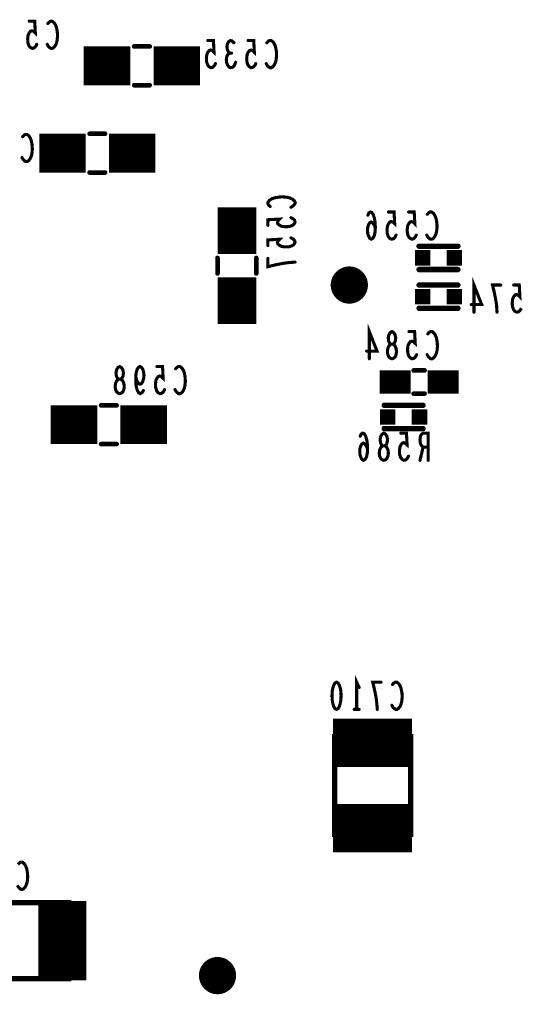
# Model space of a CAD drawing. Extents: x 0 to 8.86, y -3.29 to 6.3.
# Tile 12 of 129: x 2.31 to 2.95, y 3.45 to 4.72. Entities that reach past the tile are written whole.
import ezdxf

# ---------------------------------------------------------------- set-up
doc = ezdxf.new("R2010")
doc.units = 0
doc.layers.get('0').update_dxf_attribs({"color": 3, "linetype": 'CONTINUOUS'})

# ---------------------------------------------------------------- blocks, each defined once
blk = doc.blocks.new('PAD_S1')
at = {"const_width": 1}
blk.add_lwpolyline([(-0.5, 0), (0.5, 0)], dxfattribs=at)
blk = doc.blocks.new('PAD_R1')
at = {"const_width": 0.5}
blk.add_lwpolyline([(0.25, 0, 1), (-0.25, 0, 1)], format="xyb", close=True, dxfattribs=at)

msp = doc.modelspace()

# ---------------------------------------------------------------- linework, layer by layer
for points, const_width in [([(2.33187, 4.69025), (2.33027, 4.68733), (2.3284, 4.68558), (2.326, 4.685), (2.3236, 4.68617), (2.32173, 4.6885), (2.3204, 4.69258), (2.32013, 4.69725), (2.32067, 4.70192), (2.322, 4.70483), (2.32387, 4.70717), (2.32573, 4.70775), (2.3276, 4.70717), (2.33, 4.70483), (2.3292, 4.72), (2.322, 4.72)], 0.004), ([(2.34613, 4.71708), (2.34773, 4.71883), (2.3496, 4.72), (2.35173, 4.72), (2.35413, 4.71825), (2.356, 4.71533), (2.35733, 4.71183), (2.3584, 4.706), (2.35867, 4.70075), (2.35813, 4.6955), (2.35733, 4.692), (2.35573, 4.6885), (2.35387, 4.68617), (2.352, 4.685), (2.35013, 4.685), (2.34827, 4.68617), (2.34667, 4.68792), (2.34533, 4.69025)], 0.004), ([(2.56237, 4.66538), (2.56077, 4.66246), (2.5589, 4.66071), (2.5565, 4.66013), (2.5541, 4.6613), (2.55223, 4.66363), (2.5509, 4.66771), (2.55063, 4.67238), (2.55117, 4.67705), (2.5525, 4.67996), (2.55437, 4.6823), (2.55623, 4.68288), (2.5581, 4.6823), (2.5605, 4.67996), (2.5597, 4.69513), (2.5525, 4.69513)], 0.004), ([(2.58063, 4.6788), (2.57903, 4.68055), (2.5777, 4.68346), (2.57717, 4.68696), (2.5777, 4.69046), (2.57903, 4.69338), (2.58143, 4.69513), (2.58383, 4.69455), (2.58623, 4.69221)], 0.004), ([(2.61437, 4.66538), (2.61277, 4.66246), (2.6109, 4.66071), (2.6085, 4.66013), (2.6061, 4.6613), (2.60423, 4.66363), (2.6029, 4.66771), (2.60263, 4.67238), (2.60317, 4.67705), (2.6045, 4.67996), (2.60637, 4.6823), (2.60823, 4.68288), (2.6101, 4.6823), (2.6125, 4.67996), (2.6117, 4.69513), (2.6045, 4.69513)], 0.004), ([(2.62863, 4.69221), (2.63023, 4.69396), (2.6321, 4.69513), (2.63423, 4.69513), (2.63663, 4.69338), (2.6385, 4.69046), (2.63983, 4.68696), (2.6409, 4.68113), (2.64117, 4.67588), (2.64063, 4.67063), (2.63983, 4.66713), (2.63823, 4.66363), (2.63637, 4.6613), (2.6345, 4.66013), (2.63263, 4.66013), (2.63077, 4.6613), (2.62917, 4.66305), (2.62783, 4.66538)], 0.004), ([(2.3925, 4.6625), (2.4525, 4.6625)], 0.05), ([(2.4575, 4.6875), (2.4775, 4.6875)], 0.006), ([(2.4575, 4.6875), (2.4775, 4.6875)], 0.006), ([(2.4825, 4.6625), (2.5425, 4.6625)], 0.05), ([(2.58837, 4.66713), (2.58677, 4.66305), (2.58463, 4.66071), (2.58223, 4.66013), (2.5801, 4.66071), (2.57797, 4.66363), (2.57663, 4.66713), (2.57637, 4.67063), (2.5769, 4.67471), (2.57877, 4.67763), (2.58063, 4.6788), (2.58303, 4.6788)], 0.004), ([(2.4575, 4.6375), (2.4775, 4.6375)], 0.006), ([(2.4575, 4.6375), (2.4775, 4.6375)], 0.006), ([(2.335, 4.55), (2.395, 4.55)], 0.05), ([(2.31363, 4.57121), (2.31523, 4.57296), (2.3171, 4.57413), (2.31923, 4.57413), (2.32163, 4.57238), (2.3235, 4.56946), (2.32483, 4.56596), (2.3259, 4.56013), (2.32617, 4.55488), (2.32563, 4.54963), (2.32483, 4.54613), (2.32323, 4.54263), (2.32137, 4.5403), (2.3195, 4.53913), (2.31763, 4.53913), (2.31577, 4.5403), (2.31417, 4.54205), (2.31283, 4.54438)], 0.004), ([(2.4, 4.575), (2.42, 4.575)], 0.006), ([(2.4, 4.575), (2.42, 4.575)], 0.006), ([(2.425, 4.55), (2.485, 4.55)], 0.05), ([(2.4, 4.525), (2.42, 4.525)], 0.006), ([(2.4, 4.525), (2.42, 4.525)], 0.006), ([(2.59, 4.42), (2.59, 4.48)], 0.05), ([(2.63292, 4.48113), (2.63117, 4.48273), (2.63, 4.4846), (2.63, 4.48673), (2.63175, 4.48913), (2.63467, 4.491), (2.63817, 4.49233), (2.644, 4.4934), (2.64925, 4.49367), (2.6545, 4.49313), (2.658, 4.49233), (2.6615, 4.49073), (2.66383, 4.48887), (2.665, 4.487), (2.665, 4.48513), (2.66383, 4.48327), (2.66208, 4.48167), (2.65975, 4.48033)], 0.004), ([(2.65975, 4.46687), (2.66267, 4.46527), (2.66442, 4.4634), (2.665, 4.461), (2.66383, 4.4586), (2.6615, 4.45673), (2.65742, 4.4554), (2.65275, 4.45513), (2.64808, 4.45567), (2.64517, 4.457), (2.64283, 4.45887), (2.64225, 4.46073), (2.64283, 4.4626), (2.64517, 4.465), (2.63, 4.4642), (2.63, 4.457)], 0.004), ([(2.76857, 4.45371), (2.7667, 4.4578), (2.7651, 4.46013), (2.76297, 4.4613), (2.7611, 4.46013), (2.75977, 4.4578), (2.7587, 4.4543), (2.75843, 4.45021), (2.7587, 4.44671), (2.75977, 4.44321), (2.76137, 4.4403), (2.76323, 4.43913), (2.76537, 4.4403), (2.76723, 4.4438), (2.7683, 4.44905), (2.76857, 4.45488), (2.76803, 4.46246), (2.76723, 4.46655), (2.7659, 4.47063), (2.76403, 4.47355), (2.76217, 4.47413), (2.7603, 4.47296), (2.75897, 4.47005)], 0.004), ([(2.79537, 4.44438), (2.79377, 4.44146), (2.7919, 4.43971), (2.7895, 4.43913), (2.7871, 4.4403), (2.78523, 4.44263), (2.7839, 4.44671), (2.78363, 4.45138), (2.78417, 4.45605), (2.7855, 4.45896), (2.78737, 4.4613), (2.78923, 4.46188), (2.7911, 4.4613), (2.7935, 4.45896), (2.7927, 4.47413), (2.7855, 4.47413)], 0.004), ([(2.82137, 4.44438), (2.81977, 4.44146), (2.8179, 4.43971), (2.8155, 4.43913), (2.8131, 4.4403), (2.81123, 4.44263), (2.8099, 4.44671), (2.80963, 4.45138), (2.81017, 4.45605), (2.8115, 4.45896), (2.81337, 4.4613), (2.81523, 4.46188), (2.8171, 4.4613), (2.8195, 4.45896), (2.8187, 4.47413), (2.8115, 4.47413)], 0.004), ([(2.83563, 4.47121), (2.83723, 4.47296), (2.8391, 4.47413), (2.84123, 4.47413), (2.84363, 4.47238), (2.8455, 4.46946), (2.84683, 4.46596), (2.8479, 4.46013), (2.84817, 4.45488), (2.84763, 4.44963), (2.84683, 4.44613), (2.84523, 4.44263), (2.84337, 4.4403), (2.8415, 4.43913), (2.83963, 4.43913), (2.83777, 4.4403), (2.83617, 4.44205), (2.83483, 4.44438)], 0.004), ([(2.65975, 4.44087), (2.66267, 4.43927), (2.66442, 4.4374), (2.665, 4.435), (2.66383, 4.4326), (2.6615, 4.43073), (2.65742, 4.4294), (2.65275, 4.42913), (2.64808, 4.42967), (2.64517, 4.431), (2.64283, 4.43287), (2.64225, 4.43473), (2.64283, 4.4366), (2.64517, 4.439), (2.63, 4.4382), (2.63, 4.431)], 0.004), ([(2.875, 4.43), (2.825, 4.43)], 0.007), ([(2.875, 4.43), (2.825, 4.43)], 0.007), ([(2.565, 4.395), (2.565, 4.415)], 0.006), ([(2.565, 4.395), (2.565, 4.415)], 0.006), ([(2.615, 4.395), (2.615, 4.415)], 0.006), ([(2.615, 4.395), (2.615, 4.415)], 0.006), ([(2.665, 4.40953), (2.65742, 4.409), (2.651, 4.4082), (2.64517, 4.40713), (2.63875, 4.4058), (2.63, 4.40367), (2.63, 4.41433)], 0.004), ([(2.59, 4.33), (2.59, 4.39)], 0.05), ([(2.875, 4.4), (2.825, 4.4)], 0.007), ([(2.875, 4.4), (2.825, 4.4)], 0.007), ([(2.875, 4.38), (2.825, 4.38)], 0.007), ([(2.875, 4.38), (2.825, 4.38)], 0.007), ([(2.8958, 4.345), (2.8958, 4.38), (2.90567, 4.35492), (2.89233, 4.35492)], 0.004), ([(2.92553, 4.345), (2.925, 4.35258), (2.9242, 4.359), (2.92313, 4.36483), (2.9218, 4.37125), (2.91967, 4.38), (2.93033, 4.38)], 0.004), ([(2.95687, 4.35025), (2.95527, 4.34733), (2.9534, 4.34558), (2.951, 4.345), (2.9486, 4.34617), (2.94673, 4.3485), (2.9454, 4.35258), (2.94513, 4.35725), (2.94567, 4.36192), (2.947, 4.36483), (2.94887, 4.36717), (2.95073, 4.36775), (2.9526, 4.36717), (2.955, 4.36483), (2.9542, 4.38), (2.947, 4.38)], 0.004), ([(2.875, 4.35), (2.825, 4.35)], 0.007), ([(2.875, 4.35), (2.825, 4.35)], 0.007), ([(2.7608, 4.285), (2.7608, 4.32), (2.77067, 4.29492), (2.75733, 4.29492)], 0.004), ([(2.82187, 4.29025), (2.82027, 4.28733), (2.8184, 4.28558), (2.816, 4.285), (2.8136, 4.28617), (2.81173, 4.2885), (2.8104, 4.29258), (2.81013, 4.29725), (2.81067, 4.30192), (2.812, 4.30483), (2.81387, 4.30717), (2.81573, 4.30775), (2.8176, 4.30717), (2.82, 4.30483), (2.8192, 4.32), (2.812, 4.32)], 0.004), ([(2.83613, 4.31708), (2.83773, 4.31883), (2.8396, 4.32), (2.84173, 4.32), (2.84413, 4.31825), (2.846, 4.31533), (2.84733, 4.31183), (2.8484, 4.306), (2.84867, 4.30075), (2.84813, 4.2955), (2.84733, 4.292), (2.84573, 4.2885), (2.84387, 4.28617), (2.842, 4.285), (2.84013, 4.285), (2.83827, 4.28617), (2.83667, 4.28792), (2.83533, 4.29025)], 0.004), ([(2.46938, 4.24408), (2.46752, 4.24117), (2.46538, 4.24), (2.46325, 4.24117), (2.46138, 4.24467), (2.46005, 4.24992), (2.45952, 4.25517), (2.45952, 4.26158), (2.46005, 4.26683), (2.46138, 4.2715), (2.46298, 4.27383), (2.46485, 4.275), (2.46698, 4.27383), (2.46858, 4.2715), (2.46965, 4.268), (2.47018, 4.26333), (2.46965, 4.25925), (2.46832, 4.25517), (2.46672, 4.25283), (2.46485, 4.25225), (2.46272, 4.25342), (2.46112, 4.25633), (2.45952, 4.26158)], 0.004), ([(2.49672, 4.24525), (2.49512, 4.24233), (2.49325, 4.24058), (2.49085, 4.24), (2.48845, 4.24117), (2.48658, 4.2435), (2.48525, 4.24758), (2.48498, 4.25225), (2.48552, 4.25692), (2.48685, 4.25983), (2.48872, 4.26217), (2.49058, 4.26275), (2.49245, 4.26217), (2.49485, 4.25983), (2.49405, 4.275), (2.48685, 4.275)], 0.004), ([(2.51098, 4.27208), (2.51258, 4.27383), (2.51445, 4.275), (2.51658, 4.275), (2.51898, 4.27325), (2.52085, 4.27033), (2.52218, 4.26683), (2.52325, 4.261), (2.52352, 4.25575), (2.52298, 4.2505), (2.52218, 4.247), (2.52058, 4.2435), (2.51872, 4.24117), (2.51685, 4.24), (2.51498, 4.24), (2.51312, 4.24117), (2.51152, 4.24292), (2.51018, 4.24525)], 0.004), ([(2.774, 4.255), (2.814, 4.255)], 0.03), ([(2.832, 4.27), (2.818, 4.27)], 0.006), ([(2.832, 4.27), (2.818, 4.27)], 0.006), ([(2.836, 4.255), (2.876, 4.255)], 0.03), ([(2.832, 4.24), (2.818, 4.24)], 0.006), ([(2.832, 4.24), (2.818, 4.24)], 0.006), ([(2.43485, 4.225), (2.41485, 4.225)], 0.006), ([(2.43485, 4.225), (2.41485, 4.225)], 0.006), ([(2.83, 4.225), (2.78, 4.225)], 0.007), ([(2.83, 4.225), (2.78, 4.225)], 0.007), ([(2.34985, 4.2), (2.40985, 4.2)], 0.05), ([(2.43985, 4.2), (2.49985, 4.2)], 0.05), ([(2.75857, 4.16871), (2.7567, 4.1728), (2.7551, 4.17513), (2.75297, 4.1763), (2.7511, 4.17513), (2.74977, 4.1728), (2.7487, 4.1693), (2.74843, 4.16521), (2.7487, 4.16171), (2.74977, 4.15821), (2.75137, 4.1553), (2.75323, 4.15413), (2.75537, 4.1553), (2.75723, 4.1588), (2.7583, 4.16405), (2.75857, 4.16988), (2.75803, 4.17746), (2.75723, 4.18155), (2.7559, 4.18563), (2.75403, 4.18855), (2.75217, 4.18913), (2.7503, 4.18796), (2.74897, 4.18505)], 0.004), ([(2.83, 4.195), (2.78, 4.195)], 0.007), ([(2.83, 4.195), (2.78, 4.195)], 0.007), ([(2.81137, 4.15938), (2.80977, 4.15646), (2.8079, 4.15471), (2.8055, 4.15413), (2.8031, 4.1553), (2.80123, 4.15763), (2.7999, 4.16171), (2.79963, 4.16638), (2.80017, 4.17105), (2.8015, 4.17396), (2.80337, 4.1763), (2.80523, 4.17688), (2.8071, 4.1763), (2.8095, 4.17396), (2.8087, 4.18913), (2.8015, 4.18913)], 0.004), ([(2.83683, 4.15413), (2.83683, 4.18913), (2.83017, 4.18913), (2.82803, 4.18738), (2.8267, 4.18505), (2.82617, 4.18038), (2.8267, 4.17571), (2.8283, 4.1728), (2.83017, 4.17105), (2.83683, 4.17105)], 0.004), ([(2.43485, 4.175), (2.41485, 4.175)], 0.006), ([(2.43485, 4.175), (2.41485, 4.175)], 0.006), ([(2.83017, 4.17105), (2.82617, 4.15413)], 0.004), ([(2.7445, 3.83313), (2.7445, 3.86813), (2.7477, 3.86113)], 0.004), ([(2.77103, 3.83313), (2.7705, 3.84071), (2.7697, 3.84713), (2.76863, 3.85296), (2.7673, 3.85938), (2.76517, 3.86813), (2.77583, 3.86813)], 0.004), ([(2.79063, 3.86521), (2.79223, 3.86696), (2.7941, 3.86813), (2.79623, 3.86813), (2.79863, 3.86638), (2.8005, 3.86346), (2.80183, 3.85996), (2.8029, 3.85413), (2.80317, 3.84888), (2.80263, 3.84363), (2.80183, 3.84013), (2.80023, 3.83663), (2.79837, 3.8343), (2.7965, 3.83313), (2.79463, 3.83313), (2.79277, 3.8343), (2.79117, 3.83605), (2.78983, 3.83838)], 0.004), ([(2.7477, 3.83313), (2.7413, 3.83313)], 0.004), ([(2.714, 3.79), (2.816, 3.79)], 0.062), ([(2.714, 3.68), (2.816, 3.68)], 0.062), ([(2.30763, 3.63321), (2.30923, 3.63496), (2.3111, 3.63613), (2.31323, 3.63613), (2.31563, 3.63438), (2.3175, 3.63146), (2.31883, 3.62796), (2.3199, 3.62213), (2.32017, 3.61688), (2.31963, 3.61163), (2.31883, 3.60813), (2.31723, 3.60463), (2.31537, 3.6023), (2.3135, 3.60113), (2.31163, 3.60113), (2.30977, 3.6023), (2.30817, 3.60405), (2.30683, 3.60638)], 0.004), ([(2.365, 3.484), (2.365, 3.586)], 0.062)]:
    msp.add_lwpolyline(points, dxfattribs=dict(const_width=const_width))
for points, const_width in [([(2.79, 4.285), (2.78813, 4.28558), (2.786, 4.28733), (2.78467, 4.29025), (2.78413, 4.29433), (2.78467, 4.29842), (2.78627, 4.30192), (2.78867, 4.30367), (2.79133, 4.30367), (2.79293, 4.30483), (2.79427, 4.30775), (2.7948, 4.31183), (2.794, 4.31592), (2.79213, 4.31883), (2.79, 4.32), (2.78787, 4.31883), (2.786, 4.31592), (2.7852, 4.31183), (2.78573, 4.30775), (2.78707, 4.30483), (2.78867, 4.30367), (2.79133, 4.30367), (2.79373, 4.30192), (2.79533, 4.29842), (2.79587, 4.29433), (2.79533, 4.29025), (2.794, 4.28733), (2.79187, 4.28558)], 0.004), ([(2.43885, 4.24), (2.43698, 4.24058), (2.43485, 4.24233), (2.43352, 4.24525), (2.43298, 4.24933), (2.43352, 4.25342), (2.43512, 4.25692), (2.43752, 4.25867), (2.44018, 4.25867), (2.44178, 4.25983), (2.44312, 4.26275), (2.44365, 4.26683), (2.44285, 4.27092), (2.44098, 4.27383), (2.43885, 4.275), (2.43672, 4.27383), (2.43485, 4.27092), (2.43405, 4.26683), (2.43458, 4.26275), (2.43592, 4.25983), (2.43752, 4.25867), (2.44018, 4.25867), (2.44258, 4.25692), (2.44418, 4.25342), (2.44472, 4.24933), (2.44418, 4.24525), (2.44285, 4.24233), (2.44072, 4.24058)], 0.004), ([(2.7795, 4.15413), (2.77763, 4.15471), (2.7755, 4.15646), (2.77417, 4.15938), (2.77363, 4.16346), (2.77417, 4.16755), (2.77577, 4.17105), (2.77817, 4.1728), (2.78083, 4.1728), (2.78243, 4.17396), (2.78377, 4.17688), (2.7843, 4.18096), (2.7835, 4.18505), (2.78163, 4.18796), (2.7795, 4.18913), (2.77737, 4.18796), (2.7755, 4.18505), (2.7747, 4.18096), (2.77523, 4.17688), (2.77657, 4.17396), (2.77817, 4.1728), (2.78083, 4.1728), (2.78323, 4.17105), (2.78483, 4.16755), (2.78537, 4.16346), (2.78483, 4.15938), (2.7835, 4.15646), (2.78137, 4.15471)], 0.004), ([(2.7185, 3.86813), (2.72063, 3.86696), (2.72223, 3.86405), (2.7233, 3.86055), (2.7241, 3.85588), (2.72437, 3.85063), (2.7241, 3.84538), (2.7233, 3.84071), (2.72223, 3.83721), (2.72063, 3.8343), (2.7185, 3.83313), (2.71637, 3.8343), (2.71477, 3.83721), (2.7137, 3.84071), (2.7129, 3.84538), (2.71263, 3.85063), (2.7129, 3.85588), (2.7137, 3.86055), (2.71477, 3.86405), (2.71637, 3.86696)], 0.004), ([(2.716, 3.672), (2.716, 3.798), (2.814, 3.798), (2.814, 3.672), (2.716, 3.672), (2.716, 3.798), (2.814, 3.798), (2.814, 3.672)], 0.007), ([(2.247, 3.584), (2.373, 3.584), (2.373, 3.486), (2.247, 3.486), (2.247, 3.584), (2.373, 3.584), (2.373, 3.486), (2.247, 3.486)], 0.007)]:
    msp.add_lwpolyline(points, close=True, dxfattribs=dict(const_width=const_width))

# ---------------------------------------------------------------- block references
for name, p, xscale, yscale in [('PAD_R1', (2.322, 4.72), 0.004, 0.004), ('PAD_R1', (2.34613, 4.71708), 0.004, 0.004), ('PAD_R1', (2.5525, 4.69513), 0.004, 0.004), ('PAD_R1', (2.6045, 4.69513), 0.004, 0.004), ('PAD_R1', (2.33187, 4.69025), 0.004, 0.004), ('PAD_R1', (2.34533, 4.69025), 0.004, 0.004), ('PAD_R1', (2.4575, 4.6875), 0.006, 0.006), ('PAD_R1', (2.4575, 4.6875), 0.006, 0.006), ('PAD_R1', (2.4775, 4.6875), 0.006, 0.006), ('PAD_R1', (2.4775, 4.6875), 0.006, 0.006), ('PAD_R1', (2.58623, 4.69221), 0.004, 0.004), ('PAD_R1', (2.62863, 4.69221), 0.004, 0.004), ('PAD_R1', (2.58063, 4.6788), 0.004, 0.004), ('PAD_R1', (2.58303, 4.6788), 0.004, 0.004), ('PAD_R1', (2.56237, 4.66538), 0.004, 0.004), ('PAD_R1', (2.58837, 4.66713), 0.004, 0.004), ('PAD_R1', (2.61437, 4.66538), 0.004, 0.004), ('PAD_R1', (2.62783, 4.66538), 0.004, 0.004), ('PAD_R1', (2.4575, 4.6375), 0.006, 0.006), ('PAD_R1', (2.4575, 4.6375), 0.006, 0.006), ('PAD_R1', (2.4775, 4.6375), 0.006, 0.006), ('PAD_R1', (2.4775, 4.6375), 0.006, 0.006), ('PAD_R1', (2.31363, 4.57121), 0.004, 0.004), ('PAD_R1', (2.4, 4.575), 0.006, 0.006), ('PAD_R1', (2.4, 4.575), 0.006, 0.006), ('PAD_R1', (2.42, 4.575), 0.006, 0.006), ('PAD_R1', (2.42, 4.575), 0.006, 0.006), ('PAD_R1', (2.31283, 4.54438), 0.004, 0.004), ('PAD_R1', (2.4, 4.525), 0.006, 0.006), ('PAD_R1', (2.4, 4.525), 0.006, 0.006), ('PAD_R1', (2.42, 4.525), 0.006, 0.006), ('PAD_R1', (2.42, 4.525), 0.006, 0.006), ('PAD_R1', (2.63292, 4.48113), 0.004, 0.004), ('PAD_R1', (2.65975, 4.48033), 0.004, 0.004), ('PAD_R1', (2.65975, 4.46687), 0.004, 0.004), ('PAD_R1', (2.75897, 4.47005), 0.004, 0.004), ('PAD_R1', (2.7855, 4.47413), 0.004, 0.004), ('PAD_R1', (2.8115, 4.47413), 0.004, 0.004), ('PAD_R1', (2.83563, 4.47121), 0.004, 0.004), ('PAD_R1', (2.63, 4.457), 0.004, 0.004), ('PAD_R1', (2.76857, 4.45371), 0.004, 0.004), ('PAD_R1', (2.65975, 4.44087), 0.004, 0.004), ('PAD_R1', (2.79537, 4.44438), 0.004, 0.004), ('PAD_R1', (2.82137, 4.44438), 0.004, 0.004), ('PAD_R1', (2.83483, 4.44438), 0.004, 0.004), ('PAD_R1', (2.63, 4.431), 0.004, 0.004), ('PAD_R1', (2.825, 4.43), 0.007, 0.007), ('PAD_R1', (2.825, 4.43), 0.007, 0.007), ('PAD_R1', (2.875, 4.43), 0.007, 0.007), ('PAD_R1', (2.875, 4.43), 0.007, 0.007), ('PAD_R1', (2.565, 4.415), 0.006, 0.006), ('PAD_R1', (2.565, 4.415), 0.006, 0.006), ('PAD_R1', (2.615, 4.415), 0.006, 0.006), ('PAD_R1', (2.615, 4.415), 0.006, 0.006), ('PAD_R1', (2.63, 4.41433), 0.004, 0.004), ('PAD_S1', (2.8295, 4.415), 0.02, 0.02), ('PAD_S1', (2.8705, 4.415), 0.02, 0.02), ('PAD_R1', (2.665, 4.40953), 0.004, 0.004), ('PAD_R1', (2.735, 4.38), 0.048, 0.048), ('PAD_R1', (2.825, 4.4), 0.007, 0.007), ('PAD_R1', (2.825, 4.4), 0.007, 0.007), ('PAD_R1', (2.875, 4.4), 0.007, 0.007), ('PAD_R1', (2.875, 4.4), 0.007, 0.007), ('PAD_R1', (2.565, 4.395), 0.006, 0.006), ('PAD_R1', (2.565, 4.395), 0.006, 0.006), ('PAD_R1', (2.615, 4.395), 0.006, 0.006), ('PAD_R1', (2.615, 4.395), 0.006, 0.006), ('PAD_R1', (2.825, 4.38), 0.007, 0.007), ('PAD_R1', (2.825, 4.38), 0.007, 0.007), ('PAD_R1', (2.875, 4.38), 0.007, 0.007), ('PAD_R1', (2.875, 4.38), 0.007, 0.007), ('PAD_R1', (2.93033, 4.38), 0.004, 0.004), ('PAD_R1', (2.947, 4.38), 0.004, 0.004), ('PAD_S1', (2.8295, 4.365), 0.02, 0.02), ('PAD_S1', (2.8705, 4.365), 0.02, 0.02), ('PAD_R1', (2.825, 4.35), 0.007, 0.007), ('PAD_R1', (2.825, 4.35), 0.007, 0.007), ('PAD_R1', (2.875, 4.35), 0.007, 0.007), ('PAD_R1', (2.875, 4.35), 0.007, 0.007), ('PAD_R1', (2.89233, 4.35492), 0.004, 0.004), ('PAD_R1', (2.8958, 4.345), 0.004, 0.004), ('PAD_R1', (2.92553, 4.345), 0.004, 0.004), ('PAD_R1', (2.812, 4.32), 0.004, 0.004), ('PAD_R1', (2.83613, 4.31708), 0.004, 0.004), ('PAD_R1', (2.75733, 4.29492), 0.004, 0.004), ('PAD_R1', (2.82187, 4.29025), 0.004, 0.004), ('PAD_R1', (2.83533, 4.29025), 0.004, 0.004), ('PAD_R1', (2.48685, 4.275), 0.004, 0.004), ('PAD_R1', (2.7608, 4.285), 0.004, 0.004), ('PAD_R1', (2.51098, 4.27208), 0.004, 0.004), ('PAD_R1', (2.818, 4.27), 0.006, 0.006), ('PAD_R1', (2.818, 4.27), 0.006, 0.006), ('PAD_R1', (2.832, 4.27), 0.006, 0.006), ('PAD_R1', (2.832, 4.27), 0.006, 0.006), ('PAD_R1', (2.45952, 4.26158), 0.004, 0.004), ('PAD_R1', (2.46938, 4.24408), 0.004, 0.004), ('PAD_R1', (2.49672, 4.24525), 0.004, 0.004), ('PAD_R1', (2.51018, 4.24525), 0.004, 0.004), ('PAD_R1', (2.818, 4.24), 0.006, 0.006), ('PAD_R1', (2.818, 4.24), 0.006, 0.006), ('PAD_R1', (2.832, 4.24), 0.006, 0.006), ('PAD_R1', (2.832, 4.24), 0.006, 0.006), ('PAD_R1', (2.41485, 4.225), 0.006, 0.006), ('PAD_R1', (2.41485, 4.225), 0.006, 0.006), ('PAD_R1', (2.43485, 4.225), 0.006, 0.006), ('PAD_R1', (2.43485, 4.225), 0.006, 0.006), ('PAD_R1', (2.78, 4.225), 0.007, 0.007), ('PAD_R1', (2.78, 4.225), 0.007, 0.007), ('PAD_R1', (2.83, 4.225), 0.007, 0.007), ('PAD_R1', (2.83, 4.225), 0.007, 0.007), ('PAD_S1', (2.7845, 4.21), 0.02, 0.02), ('PAD_S1', (2.8255, 4.21), 0.02, 0.02), ('PAD_R1', (2.78, 4.195), 0.007, 0.007), ('PAD_R1', (2.78, 4.195), 0.007, 0.007), ('PAD_R1', (2.8015, 4.18913), 0.004, 0.004), ('PAD_R1', (2.83, 4.195), 0.007, 0.007), ('PAD_R1', (2.83, 4.195), 0.007, 0.007), ('PAD_R1', (2.41485, 4.175), 0.006, 0.006), ('PAD_R1', (2.41485, 4.175), 0.006, 0.006), ('PAD_R1', (2.43485, 4.175), 0.006, 0.006), ('PAD_R1', (2.43485, 4.175), 0.006, 0.006), ('PAD_R1', (2.74897, 4.18505), 0.004, 0.004), ('PAD_R1', (2.75857, 4.16871), 0.004, 0.004), ('PAD_R1', (2.83017, 4.17105), 0.004, 0.004), ('PAD_R1', (2.83683, 4.17105), 0.004, 0.004), ('PAD_R1', (2.81137, 4.15938), 0.004, 0.004), ('PAD_R1', (2.82617, 4.15413), 0.004, 0.004), ('PAD_R1', (2.83683, 4.15413), 0.004, 0.004), ('PAD_R1', (2.7477, 3.86113), 0.004, 0.004), ('PAD_R1', (2.77583, 3.86813), 0.004, 0.004), ('PAD_R1', (2.79063, 3.86521), 0.004, 0.004), ('PAD_R1', (2.7413, 3.83313), 0.004, 0.004), ('PAD_R1', (2.7445, 3.83313), 0.004, 0.004), ('PAD_R1', (2.7477, 3.83313), 0.004, 0.004), ('PAD_R1', (2.77103, 3.83313), 0.004, 0.004), ('PAD_R1', (2.78983, 3.83838), 0.004, 0.004), ('PAD_R1', (2.565, 3.49), 0.048, 0.048)]:
    msp.add_blockref(name, p, dxfattribs=dict(xscale=xscale, yscale=yscale))

doc.saveas('drawing.dxf')
